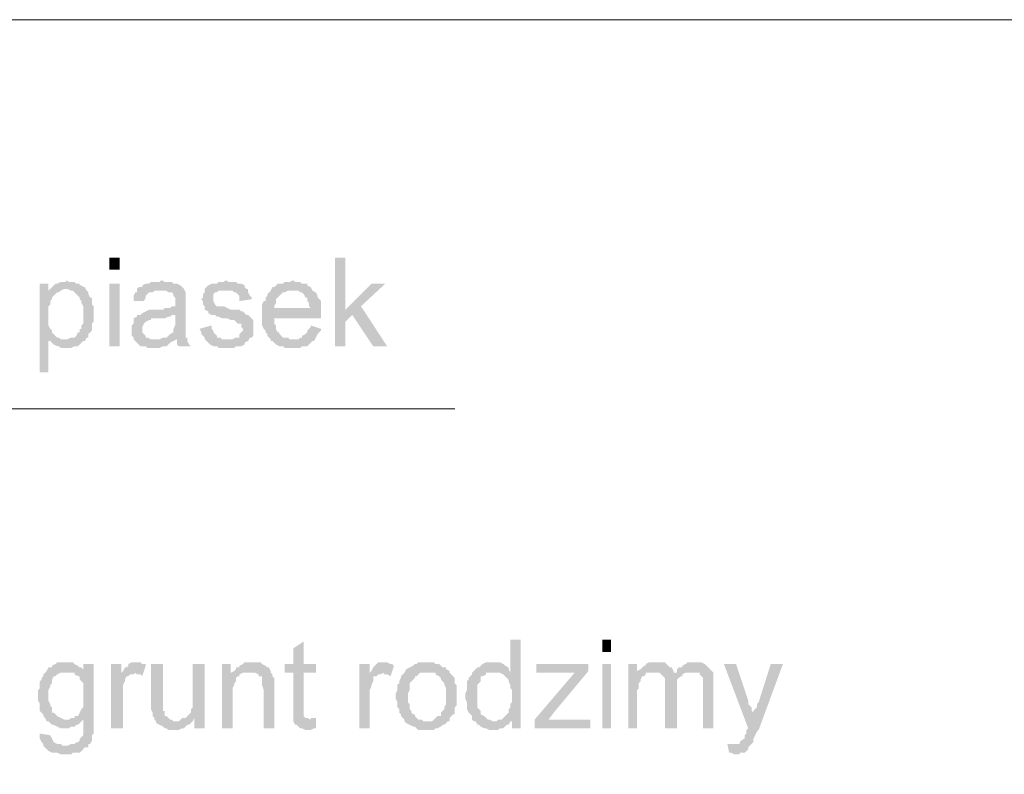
# Model space of a CAD drawing. Header units: inches. Extents: x -5286 to 1958, y -185 to 1019.
# Tile 36 of 62: x -4672 to -4609, y 273 to 322. Entities that reach past the tile are written whole.
import ezdxf

# ---------------------------------------------------------------- set-up
doc = ezdxf.new("R2010")
doc.units = ezdxf.units.IN
doc.header["$MEASUREMENT"] = 0
doc.layers.add('SCHEMAT', color=7, linetype='CONTINUOUS', lineweight=9)

msp = doc.modelspace()

# ---------------------------------------------------------------- hatches: boundary and pattern name
at = {"layer": 'SCHEMAT', "linetype": 'Continuous'}
for points in [[(-4665.941, 305.667), (-4665.941, 306.445), (-4666.608, 306.445), (-4666.608, 305.667)], [(-4651.497, 306.445), (-4652.164, 306.445), (-4652.164, 300.778), (-4651.497, 300.778), (-4651.497, 302.334), (-4651.052, 302.778), (-4651.497, 303.112)], [(-4669.386, 305), (-4669.386, 304.889), (-4669.719, 304.889), (-4669.941, 304.778), (-4670.052, 304.778), (-4670.164, 304.667), (-4670.275, 304.556), (-4670.386, 304.445), (-4669.275, 304.445), (-4669.052, 304.334), (-4668.941, 304.334), (-4668.83, 304.223), (-4668.719, 304.112), (-4668.608, 304), (-4668.497, 303.889), (-4668.497, 303.778), (-4668.386, 303.667), (-4668.386, 303.556), (-4668.275, 303.334), (-4668.275, 302.223), (-4668.386, 302.112), (-4668.386, 301.889), (-4668.497, 301.889), (-4668.497, 301.667), (-4668.608, 301.667), (-4668.719, 301.445), (-4668.83, 301.334), (-4668.941, 301.334), (-4669.052, 301.334), (-4669.275, 301.223), (-4669.386, 301.223), (-4668.164, 301.112), (-4668.052, 301.334), (-4667.941, 301.334), (-4667.941, 301.556), (-4667.83, 301.667), (-4667.719, 301.778), (-4667.719, 301.889), (-4667.719, 302), (-4667.719, 302.223), (-4667.608, 302.334), (-4667.608, 302.778), (-4667.608, 303.334), (-4667.719, 303.445), (-4667.719, 303.667), (-4667.719, 303.778), (-4667.719, 303.889), (-4667.83, 303.889), (-4667.941, 304.112), (-4667.941, 304.223), (-4668.052, 304.334), (-4668.164, 304.556), (-4668.275, 304.556), (-4668.386, 304.667), (-4668.497, 304.667), (-4668.497, 304.778), (-4668.719, 304.778), (-4668.83, 304.889), (-4669.164, 304.889)], [(-4663.275, 305), (-4663.386, 304.889), (-4663.941, 304.889), (-4664.052, 304.778), (-4664.164, 304.778), (-4664.275, 304.778), (-4664.497, 304.667), (-4664.497, 304.556), (-4664.719, 304.556), (-4664.83, 304.445), (-4663.386, 304.334), (-4662.941, 304.334), (-4662.83, 304.223), (-4662.608, 304.223), (-4662.497, 304.112), (-4662.497, 304), (-4662.386, 303.889), (-4662.386, 303.556), (-4662.386, 303.334), (-4662.497, 303.334), (-4662.608, 303.334), (-4662.719, 303.223), (-4663.052, 303.223), (-4663.164, 303.112), (-4663.608, 303.112), (-4663.83, 303.112), (-4664.052, 303.112), (-4664.275, 303), (-4664.497, 302.889), (-4664.608, 302.778), (-4662.386, 302.778), (-4662.386, 302.112), (-4662.497, 301.889), (-4662.497, 301.778), (-4662.497, 301.667), (-4662.719, 301.556), (-4662.83, 301.445), (-4662.941, 301.334), (-4663.052, 301.334), (-4663.164, 301.334), (-4662.275, 301.223), (-4662.275, 301.112), (-4662.275, 300.889), (-4662.164, 300.778), (-4661.386, 300.778), (-4661.497, 300.889), (-4661.608, 301.112), (-4661.608, 301.334), (-4661.719, 301.334), (-4661.719, 303.334), (-4661.719, 304), (-4661.719, 304.112), (-4661.719, 304.223), (-4661.83, 304.445), (-4661.941, 304.556), (-4662.052, 304.667), (-4662.275, 304.778), (-4662.386, 304.778), (-4662.497, 304.778), (-4662.608, 304.889), (-4663.052, 304.889)], [(-4659.164, 305), (-4659.275, 304.889), (-4659.608, 304.889), (-4659.719, 304.778), (-4659.941, 304.778), (-4660.052, 304.778), (-4660.275, 304.667), (-4660.386, 304.556), (-4660.497, 304.445), (-4659.052, 304.334), (-4658.719, 304.334), (-4658.608, 304.223), (-4658.497, 304.223), (-4658.386, 304.112), (-4658.275, 304), (-4658.275, 303.889), (-4658.275, 303.667), (-4657.497, 303.778), (-4657.497, 303.889), (-4657.608, 304), (-4657.719, 304.223), (-4657.719, 304.334), (-4657.719, 304.445), (-4657.83, 304.445), (-4657.941, 304.556), (-4657.941, 304.667), (-4658.164, 304.778), (-4658.275, 304.778), (-4658.386, 304.778), (-4658.497, 304.889), (-4658.941, 304.889)], [(-4654.83, 305), (-4655.052, 304.889), (-4655.386, 304.889), (-4655.497, 304.778), (-4655.719, 304.778), (-4655.83, 304.778), (-4655.941, 304.667), (-4656.052, 304.556), (-4656.164, 304.556), (-4656.275, 304.334), (-4654.497, 304.334), (-4654.386, 304.223), (-4654.275, 304.223), (-4654.164, 304.112), (-4654.052, 303.889), (-4653.941, 303.889), (-4653.941, 303.778), (-4653.941, 303.667), (-4653.83, 303.556), (-4653.83, 303.334), (-4653.719, 303.223), (-4656.052, 303.223), (-4653.052, 303.112), (-4653.052, 303.334), (-4653.052, 303.667), (-4653.164, 303.778), (-4653.275, 303.889), (-4653.275, 304), (-4653.386, 304.223), (-4653.608, 304.334), (-4653.719, 304.556), (-4653.941, 304.667), (-4653.941, 304.778), (-4654.164, 304.778), (-4654.275, 304.778), (-4654.386, 304.889), (-4654.719, 304.889)], [(-4670.497, 304.778), (-4671.052, 304.778), (-4671.052, 299.112), (-4670.497, 299.112), (-4670.497, 301.112), (-4668.164, 301.112), (-4669.386, 301.223), (-4669.719, 301.223), (-4669.83, 301.334), (-4669.941, 301.334), (-4670.052, 301.445), (-4670.275, 301.667), (-4670.275, 301.778), (-4670.386, 301.889), (-4670.497, 302.112), (-4670.497, 302.445), (-4670.497, 302.556), (-4670.497, 302.778), (-4670.497, 303), (-4670.497, 303.334), (-4670.386, 303.445), (-4670.386, 303.667), (-4670.275, 303.778), (-4670.275, 303.889), (-4670.164, 304), (-4670.052, 304.112), (-4669.941, 304.223), (-4669.83, 304.223), (-4670.497, 304.334)], [(-4670.386, 304.445), (-4670.497, 304.334), (-4669.83, 304.223), (-4669.719, 304.334), (-4669.497, 304.445), (-4669.386, 304.445)], [(-4665.941, 300.778), (-4665.941, 304.778), (-4666.608, 304.778), (-4666.608, 300.778)], [(-4664.83, 304.445), (-4664.83, 304.223), (-4664.941, 304.223), (-4665.052, 304), (-4665.052, 303.889), (-4665.052, 303.667), (-4664.386, 303.667), (-4664.275, 303.889), (-4664.275, 304), (-4664.164, 304.112), (-4664.052, 304.223), (-4663.941, 304.223), (-4663.83, 304.223), (-4663.719, 304.334), (-4663.386, 304.334)], [(-4660.497, 304.445), (-4660.497, 304.223), (-4660.608, 304.112), (-4660.608, 303.889), (-4660.719, 303.778), (-4660.608, 303.667), (-4660.608, 303.445), (-4660.497, 303.334), (-4660.497, 303.223), (-4660.497, 303.112), (-4660.275, 303), (-4660.275, 302.889), (-4660.052, 302.778), (-4659.941, 302.778), (-4659.83, 302.778), (-4659.719, 302.667), (-4659.608, 302.667), (-4659.386, 302.556), (-4659.164, 302.556), (-4659.052, 302.556), (-4658.83, 302.445), (-4658.608, 302.445), (-4658.497, 302.334), (-4658.386, 302.223), (-4658.275, 302.223), (-4658.164, 302.223), (-4658.164, 302), (-4658.052, 301.889), (-4658.052, 301.778), (-4658.164, 301.667), (-4658.275, 301.556), (-4658.275, 301.334), (-4658.386, 301.334), (-4658.497, 301.334), (-4658.719, 301.223), (-4660.497, 301.223), (-4660.386, 301.112), (-4660.275, 301), (-4660.164, 300.889), (-4659.941, 300.778), (-4659.83, 300.778), (-4659.719, 300.778), (-4659.608, 300.667), (-4658.608, 300.667), (-4658.497, 300.778), (-4658.275, 300.778), (-4658.164, 300.778), (-4657.941, 300.889), (-4657.941, 301), (-4657.719, 301.112), (-4657.608, 301.334), (-4657.497, 301.334), (-4657.386, 301.445), (-4657.386, 301.667), (-4657.386, 301.778), (-4657.386, 301.889), (-4657.386, 302.112), (-4657.386, 302.223), (-4657.386, 302.445), (-4657.497, 302.556), (-4657.608, 302.667), (-4657.719, 302.778), (-4657.83, 302.778), (-4657.941, 302.889), (-4658.052, 303), (-4658.164, 303), (-4658.275, 303.112), (-4658.497, 303.112), (-4658.608, 303.112), (-4658.83, 303.112), (-4659.052, 303.223), (-4659.275, 303.334), (-4659.386, 303.334), (-4659.719, 303.334), (-4659.83, 303.445), (-4659.941, 303.667), (-4659.941, 303.889), (-4659.941, 304.112), (-4659.83, 304.223), (-4659.719, 304.223), (-4659.608, 304.334), (-4659.052, 304.334)], [(-4648.941, 304.778), (-4649.83, 304.778), (-4651.497, 303.112), (-4651.052, 302.778), (-4649.719, 300.778), (-4648.83, 300.778), (-4650.497, 303.334)], [(-4656.275, 304.334), (-4656.386, 304.223), (-4656.497, 304.112), (-4656.497, 304), (-4656.608, 303.889), (-4656.608, 303.667), (-4656.719, 303.667), (-4656.83, 303.445), (-4656.83, 302.112), (-4656.719, 301.889), (-4656.608, 301.778), (-4656.608, 301.667), (-4656.497, 301.556), (-4656.497, 301.445), (-4656.386, 301.334), (-4656.275, 301.223), (-4654.83, 301.223), (-4655.052, 301.223), (-4655.164, 301.334), (-4655.386, 301.334), (-4655.497, 301.334), (-4655.608, 301.445), (-4655.719, 301.556), (-4655.719, 301.667), (-4655.83, 301.667), (-4655.941, 301.889), (-4655.941, 302.112), (-4656.052, 302.223), (-4656.052, 302.556), (-4653.052, 302.556), (-4653.052, 302.778), (-4653.052, 303.112), (-4656.052, 303.223), (-4656.052, 303.334), (-4655.941, 303.556), (-4655.941, 303.667), (-4655.941, 303.778), (-4655.83, 303.889), (-4655.719, 304), (-4655.608, 304.112), (-4655.497, 304.223), (-4655.386, 304.223), (-4655.164, 304.334), (-4654.83, 304.334)], [(-4664.608, 302.778), (-4664.719, 302.778), (-4664.83, 302.778), (-4664.83, 302.667), (-4665.052, 302.556), (-4665.052, 302.334), (-4665.052, 302.223), (-4665.164, 302.112), (-4665.164, 301.445), (-4665.052, 301.334), (-4665.052, 301.223), (-4664.941, 301.112), (-4664.83, 301), (-4664.719, 300.889), (-4664.608, 300.778), (-4664.497, 300.778), (-4664.275, 300.778), (-4664.164, 300.667), (-4663.386, 300.667), (-4663.164, 300.778), (-4663.052, 300.778), (-4662.941, 300.778), (-4662.83, 300.889), (-4662.719, 301), (-4662.497, 301.112), (-4663.719, 301.223), (-4663.941, 301.223), (-4664.164, 301.334), (-4664.275, 301.334), (-4664.275, 301.445), (-4664.386, 301.556), (-4664.497, 301.667), (-4664.497, 301.889), (-4664.497, 302), (-4664.386, 302.223), (-4664.275, 302.334), (-4664.052, 302.445), (-4663.941, 302.445), (-4663.941, 302.556), (-4663.497, 302.556), (-4663.386, 302.556), (-4663.052, 302.556), (-4662.83, 302.667), (-4662.719, 302.667), (-4662.608, 302.778), (-4662.497, 302.778), (-4662.386, 302.778)], [(-4660.052, 302.112), (-4660.83, 301.889), (-4660.719, 301.667), (-4660.719, 301.556), (-4660.608, 301.445), (-4660.497, 301.334), (-4660.497, 301.223), (-4659.052, 301.223), (-4659.386, 301.223), (-4659.497, 301.334), (-4659.719, 301.334), (-4659.719, 301.445), (-4659.83, 301.556), (-4659.941, 301.667), (-4659.941, 301.778), (-4660.052, 301.889)], [(-4653.719, 302.112), (-4653.719, 302), (-4653.83, 301.889), (-4653.941, 301.778), (-4653.941, 301.667), (-4654.052, 301.556), (-4654.275, 301.445), (-4654.275, 301.334), (-4654.386, 301.334), (-4654.497, 301.223), (-4656.275, 301.223), (-4656.275, 301.112), (-4656.164, 301.112), (-4656.052, 301), (-4655.941, 300.889), (-4655.719, 300.778), (-4655.497, 300.778), (-4655.386, 300.667), (-4654.386, 300.667), (-4654.275, 300.778), (-4654.052, 300.778), (-4653.941, 300.778), (-4653.83, 300.889), (-4653.719, 301), (-4653.608, 301.112), (-4653.497, 301.112), (-4653.386, 301.334), (-4653.275, 301.556), (-4653.164, 301.667), (-4653.052, 301.778), (-4653.052, 301.889)], [(-4663.164, 301.334), (-4663.386, 301.223), (-4663.719, 301.223), (-4662.497, 301.112), (-4662.275, 301.223)], [(-4668.164, 301.112), (-4670.497, 301.112), (-4670.386, 301.112), (-4670.275, 301), (-4670.164, 300.889), (-4669.941, 300.778), (-4669.83, 300.778), (-4669.719, 300.667), (-4669.052, 300.667), (-4668.83, 300.778), (-4668.719, 300.778), (-4668.608, 300.778), (-4668.497, 300.889), (-4668.386, 301), (-4668.275, 301.112)], [(-4654.164, 281.889), (-4654.83, 281.445), (-4654.83, 280.445), (-4655.386, 280.445), (-4655.386, 279.889), (-4654.83, 279.889), (-4654.83, 277.112), (-4654.83, 276.889), (-4653.719, 276.889), (-4653.941, 277), (-4654.052, 277), (-4654.164, 277.112), (-4654.164, 279.889), (-4653.386, 279.889), (-4653.386, 280.445), (-4654.164, 280.445)], [(-4640.275, 282), (-4640.941, 282), (-4640.941, 279.889), (-4641.941, 279.889), (-4641.719, 279.889), (-4641.608, 279.889), (-4641.386, 279.778), (-4641.275, 279.667), (-4641.164, 279.556), (-4641.052, 279.445), (-4641.052, 279.334), (-4640.941, 279.112), (-4640.941, 278.889), (-4640.83, 278.778), (-4640.83, 278), (-4640.941, 277.889), (-4640.941, 277.667), (-4641.052, 277.556), (-4641.052, 277.334), (-4641.164, 277.223), (-4641.275, 277.112), (-4641.386, 277), (-4641.497, 276.889), (-4641.719, 276.889), (-4640.83, 276.778), (-4640.83, 276.334), (-4640.275, 276.334)], [(-4634.497, 281.223), (-4634.497, 282), (-4635.052, 282), (-4635.052, 281.223)], [(-4669.386, 280.556), (-4669.941, 280.556), (-4670.052, 280.445), (-4670.275, 280.334), (-4670.275, 280.223), (-4670.386, 280.223), (-4670.497, 280.223), (-4670.608, 280), (-4669.386, 279.889), (-4668.275, 279.889), (-4668.275, 280.112), (-4668.386, 280.223), (-4668.497, 280.223), (-4668.608, 280.334), (-4668.83, 280.445), (-4668.941, 280.556), (-4669.275, 280.556)], [(-4667.608, 280.445), (-4668.275, 280.445), (-4668.275, 279.889), (-4669.052, 279.889), (-4668.83, 279.889), (-4668.83, 279.778), (-4668.608, 279.667), (-4668.497, 279.667), (-4668.497, 279.445), (-4668.386, 279.334), (-4668.275, 279.223), (-4668.275, 279.112), (-4668.275, 279), (-4668.275, 277.889), (-4668.275, 277.778), (-4668.275, 277.667), (-4668.386, 277.556), (-4668.497, 277.334), (-4668.608, 277.112), (-4668.83, 277.112), (-4668.83, 277), (-4669.052, 277), (-4669.164, 276.889), (-4669.386, 276.889), (-4667.608, 276.889)], [(-4665.83, 280.445), (-4666.497, 280.445), (-4666.497, 276.334), (-4665.719, 276.334), (-4665.719, 278.556), (-4665.719, 278.778), (-4665.719, 279), (-4665.719, 279.112), (-4665.608, 279.334), (-4665.608, 279.445), (-4665.497, 279.667), (-4665.386, 279.667), (-4665.275, 279.778), (-4665.052, 279.778), (-4664.941, 279.889), (-4665.83, 279.889)], [(-4664.941, 280.556), (-4665.052, 280.556), (-4665.164, 280.556), (-4665.386, 280.445), (-4665.386, 280.334), (-4665.497, 280.223), (-4665.608, 280.223), (-4665.719, 280), (-4665.83, 279.889), (-4664.941, 279.889), (-4664.83, 279.778), (-4664.608, 279.778), (-4664.497, 279.667), (-4664.275, 280.334), (-4664.275, 280.445), (-4664.497, 280.445), (-4664.608, 280.556), (-4664.83, 280.556)], [(-4663.164, 280.445), (-4663.941, 280.445), (-4663.941, 277.556), (-4663.83, 277.334), (-4663.83, 277.112), (-4663.719, 277), (-4663.719, 276.889), (-4663.608, 276.778), (-4663.608, 276.667), (-4663.386, 276.556), (-4663.164, 276.445), (-4663.052, 276.334), (-4662.941, 276.334), (-4662.83, 276.223), (-4662.164, 276.223), (-4661.941, 276.334), (-4661.83, 276.334), (-4661.719, 276.445), (-4661.608, 276.556), (-4661.497, 276.556), (-4661.386, 276.667), (-4661.275, 276.778), (-4662.497, 276.778), (-4662.608, 276.889), (-4662.719, 276.889), (-4662.83, 277), (-4662.941, 277.112), (-4663.052, 277.112), (-4663.052, 277.334), (-4663.052, 277.445), (-4663.164, 277.445), (-4663.164, 278.223)], [(-4660.497, 280.445), (-4661.275, 280.445), (-4661.275, 277.667), (-4661.386, 277.556), (-4661.386, 277.445), (-4661.386, 277.334), (-4661.497, 277.223), (-4661.608, 277.112), (-4661.719, 277), (-4661.164, 277), (-4661.164, 276.334), (-4660.497, 276.334)], [(-4658.83, 280.445), (-4659.386, 280.445), (-4659.386, 276.334), (-4658.719, 276.334), (-4658.719, 278.889), (-4658.608, 279.112), (-4658.608, 279.223), (-4658.497, 279.334), (-4658.497, 279.445), (-4658.497, 279.556), (-4658.386, 279.667), (-4658.275, 279.667), (-4658.275, 279.778), (-4658.052, 279.889), (-4658.83, 279.889)], [(-4657.386, 280.556), (-4657.497, 280.556), (-4657.719, 280.556), (-4657.941, 280.556), (-4658.052, 280.445), (-4658.275, 280.334), (-4658.275, 280.223), (-4658.497, 280.223), (-4658.497, 280.112), (-4658.608, 280), (-4657.608, 279.889), (-4657.386, 279.889), (-4657.275, 279.889), (-4657.052, 279.778), (-4657.052, 279.667), (-4656.83, 279.667), (-4656.83, 279.445), (-4656.83, 279.112), (-4656.719, 278.778), (-4656.719, 276.334), (-4656.052, 276.334), (-4656.052, 278.889), (-4656.052, 279.556), (-4656.164, 279.667), (-4656.164, 279.778), (-4656.275, 279.889), (-4656.275, 280), (-4656.386, 280.223), (-4656.497, 280.223), (-4656.608, 280.334), (-4656.83, 280.445), (-4656.941, 280.556), (-4657.275, 280.556)], [(-4649.941, 280.445), (-4650.608, 280.445), (-4650.608, 276.334), (-4649.941, 276.334), (-4649.941, 278.556), (-4649.941, 278.778), (-4649.83, 279), (-4649.83, 279.112), (-4649.719, 279.334), (-4649.719, 279.445), (-4649.719, 279.667), (-4649.497, 279.667), (-4649.386, 279.778), (-4649.275, 279.778), (-4649.052, 279.889), (-4649.941, 279.889)], [(-4649.052, 280.556), (-4649.275, 280.556), (-4649.386, 280.556), (-4649.497, 280.445), (-4649.608, 280.334), (-4649.719, 280.223), (-4649.83, 280), (-4649.941, 279.889), (-4649.052, 279.889), (-4649.052, 279.778), (-4648.83, 279.778), (-4648.608, 279.667), (-4648.386, 280.334), (-4648.497, 280.445), (-4648.608, 280.445), (-4648.83, 280.556), (-4648.941, 280.556)], [(-4646.275, 280.556), (-4646.497, 280.556), (-4646.83, 280.556), (-4646.941, 280.445), (-4647.052, 280.445), (-4647.164, 280.334), (-4647.386, 280.223), (-4647.608, 280.112), (-4647.719, 279.889), (-4645.941, 279.889), (-4645.719, 279.889), (-4645.719, 279.778), (-4645.497, 279.667), (-4645.386, 279.556), (-4645.386, 279.445), (-4645.275, 279.334), (-4645.164, 279.223), (-4645.164, 279.112), (-4645.052, 278.889), (-4645.052, 277.889), (-4645.164, 277.667), (-4645.164, 277.556), (-4645.275, 277.445), (-4645.386, 277.334), (-4645.386, 277.223), (-4645.386, 277.112), (-4645.608, 277.112), (-4645.719, 277), (-4645.83, 276.889), (-4645.941, 276.778), (-4647.719, 276.778), (-4647.608, 276.667), (-4647.386, 276.556), (-4647.164, 276.445), (-4647.052, 276.445), (-4646.941, 276.334), (-4646.83, 276.223), (-4645.83, 276.223), (-4645.719, 276.334), (-4645.608, 276.334), (-4645.386, 276.445), (-4645.275, 276.556), (-4645.164, 276.556), (-4645.052, 276.667), (-4644.941, 276.778), (-4644.83, 276.778), (-4644.83, 277), (-4644.719, 277.112), (-4644.608, 277.223), (-4644.497, 277.223), (-4644.497, 277.334), (-4644.497, 277.445), (-4644.497, 277.667), (-4644.386, 277.778), (-4644.386, 279.112), (-4644.497, 279.223), (-4644.497, 279.334), (-4644.497, 279.556), (-4644.608, 279.667), (-4644.719, 279.778), (-4644.83, 279.889), (-4644.83, 280), (-4645.052, 280.112), (-4645.052, 280.223), (-4645.275, 280.223), (-4645.386, 280.334), (-4645.497, 280.445), (-4645.719, 280.445), (-4645.83, 280.556), (-4646.164, 280.556)], [(-4642.052, 280.556), (-4642.275, 280.556), (-4642.497, 280.556), (-4642.719, 280.445), (-4642.83, 280.334), (-4642.941, 280.223), (-4643.052, 280.223), (-4643.275, 280), (-4643.386, 279.889), (-4643.386, 279.778), (-4643.497, 279.667), (-4643.608, 279.556), (-4643.608, 279.445), (-4643.719, 279.334), (-4643.719, 279.223), (-4643.719, 279.112), (-4643.719, 278.778), (-4643.83, 278.556), (-4643.83, 278.223), (-4643.719, 278), (-4643.719, 277.667), (-4643.719, 277.556), (-4643.608, 277.334), (-4643.497, 277.223), (-4643.386, 277.112), (-4643.386, 276.889), (-4643.275, 276.778), (-4641.941, 276.778), (-4642.052, 276.778), (-4642.275, 276.889), (-4642.386, 276.889), (-4642.497, 277), (-4642.608, 277.112), (-4642.83, 277.223), (-4642.83, 277.334), (-4642.83, 277.445), (-4642.941, 277.556), (-4643.052, 277.667), (-4643.052, 278), (-4643.052, 278.223), (-4643.052, 278.445), (-4643.052, 278.556), (-4643.052, 278.778), (-4643.052, 279.112), (-4642.941, 279.223), (-4642.83, 279.334), (-4642.83, 279.445), (-4642.83, 279.667), (-4642.719, 279.667), (-4642.497, 279.778), (-4642.497, 279.889), (-4642.275, 279.889), (-4640.941, 279.889), (-4641.052, 280.112), (-4641.052, 280.223), (-4641.275, 280.334), (-4641.386, 280.445), (-4641.608, 280.556), (-4641.941, 280.556)], [(-4635.941, 280.445), (-4639.275, 280.445), (-4639.275, 279.889), (-4637.052, 279.889), (-4636.83, 279.889), (-4635.941, 280)], [(-4634.497, 276.334), (-4634.497, 280.445), (-4635.052, 280.445), (-4635.052, 276.334)], [(-4632.83, 280.445), (-4633.386, 280.445), (-4633.386, 276.334), (-4632.83, 276.334), (-4632.83, 278.778), (-4632.719, 278.889), (-4632.719, 279.223), (-4632.608, 279.334), (-4632.608, 279.445), (-4632.497, 279.667), (-4632.386, 279.667), (-4632.275, 279.778), (-4632.275, 279.889), (-4632.83, 279.889)], [(-4631.608, 280.556), (-4631.719, 280.556), (-4632.052, 280.556), (-4632.275, 280.445), (-4632.275, 280.334), (-4632.386, 280.334), (-4632.497, 280.223), (-4632.608, 280.112), (-4632.83, 280), (-4631.719, 279.889), (-4631.608, 279.889), (-4631.386, 279.889), (-4631.275, 279.778), (-4630.497, 279.889), (-4630.497, 280), (-4630.608, 280.223), (-4630.719, 280.223), (-4630.83, 280.334), (-4630.941, 280.445), (-4631.052, 280.556), (-4631.386, 280.556)], [(-4629.164, 280.556), (-4629.386, 280.556), (-4629.608, 280.556), (-4629.719, 280.445), (-4629.941, 280.334), (-4629.941, 280.223), (-4630.164, 280.223), (-4630.275, 280.112), (-4630.275, 279.889), (-4629.164, 279.889), (-4629.052, 279.889), (-4628.83, 279.889), (-4628.83, 279.778), (-4628.719, 279.667), (-4628.608, 279.556), (-4628.608, 276.334), (-4627.941, 276.334), (-4627.941, 279.556), (-4627.941, 279.667), (-4627.941, 279.889), (-4628.052, 280), (-4628.164, 280.112), (-4628.275, 280.223), (-4628.386, 280.334), (-4628.497, 280.445), (-4628.719, 280.556), (-4629.052, 280.556)], [(-4626.497, 280.445), (-4627.275, 280.445), (-4625.719, 276.334), (-4625.386, 277.112), (-4625.386, 277.334), (-4625.497, 277.445), (-4625.497, 277.667), (-4625.608, 277.778), (-4625.719, 277.889), (-4625.719, 278.112)], [(-4623.497, 280.445), (-4624.275, 280.445), (-4625.052, 278), (-4625.164, 277.889), (-4625.164, 277.667), (-4625.275, 277.556), (-4625.386, 277.445), (-4625.386, 277.334), (-4625.386, 277.112), (-4625.719, 276.334), (-4625.83, 276.223), (-4625.83, 276), (-4625.941, 275.889), (-4625.941, 275.667), (-4626.164, 275.556), (-4626.275, 275.445), (-4626.275, 275.334), (-4626.608, 275.334), (-4625.497, 275.334), (-4625.386, 275.445), (-4625.386, 275.667), (-4625.275, 275.889), (-4625.164, 276.112), (-4625.052, 276.223)], [(-4670.608, 280), (-4670.719, 279.889), (-4670.83, 279.778), (-4670.83, 279.667), (-4670.941, 279.556), (-4670.941, 279.445), (-4671.052, 279.334), (-4671.052, 279.223), (-4671.052, 279.112), (-4671.052, 278.889), (-4671.164, 278.778), (-4671.164, 278.445), (-4671.164, 278.112), (-4671.052, 277.889), (-4671.052, 277.778), (-4671.052, 277.667), (-4671.052, 277.445), (-4670.941, 277.334), (-4670.83, 277.223), (-4670.83, 277.112), (-4670.719, 277), (-4670.608, 276.778), (-4670.497, 276.778), (-4670.386, 276.667), (-4670.275, 276.556), (-4670.164, 276.556), (-4669.941, 276.445), (-4669.719, 276.334), (-4669.164, 276.334), (-4669.052, 276.445), (-4668.83, 276.445), (-4668.719, 276.556), (-4668.608, 276.556), (-4668.497, 276.667), (-4668.386, 276.778), (-4668.275, 276.889), (-4667.608, 276.889), (-4669.497, 276.889), (-4669.719, 277), (-4669.941, 277.112), (-4670.164, 277.334), (-4670.275, 277.334), (-4670.275, 277.556), (-4670.275, 277.667), (-4670.386, 277.778), (-4670.386, 277.889), (-4670.497, 278.112), (-4670.497, 278.778), (-4670.386, 279), (-4670.386, 279.112), (-4670.275, 279.223), (-4670.275, 279.334), (-4670.275, 279.445), (-4670.164, 279.667), (-4670.052, 279.667), (-4669.941, 279.778), (-4669.719, 279.889), (-4669.386, 279.889)], [(-4658.608, 280), (-4658.83, 279.889), (-4657.941, 279.889), (-4657.719, 279.889), (-4657.608, 279.889)], [(-4647.719, 279.889), (-4647.83, 279.778), (-4647.941, 279.667), (-4647.941, 279.556), (-4648.052, 279.334), (-4648.052, 279.223), (-4648.164, 279.112), (-4648.164, 278.778), (-4648.275, 278.556), (-4648.275, 278.223), (-4648.164, 278), (-4648.164, 277.667), (-4648.052, 277.556), (-4648.052, 277.334), (-4647.941, 277.223), (-4647.941, 277.112), (-4647.83, 277), (-4647.719, 276.889), (-4647.719, 276.778), (-4646.275, 276.778), (-4646.497, 276.778), (-4646.608, 276.889), (-4646.83, 276.889), (-4646.941, 277), (-4647.052, 277.112), (-4647.052, 277.223), (-4647.164, 277.223), (-4647.275, 277.334), (-4647.275, 277.445), (-4647.386, 277.556), (-4647.386, 277.667), (-4647.386, 277.889), (-4647.497, 278), (-4647.497, 278.445), (-4647.497, 278.556), (-4647.386, 278.778), (-4647.386, 279.112), (-4647.386, 279.223), (-4647.275, 279.334), (-4647.164, 279.445), (-4647.052, 279.556), (-4647.052, 279.667), (-4646.941, 279.667), (-4646.83, 279.778), (-4646.719, 279.889), (-4646.608, 279.889), (-4646.275, 279.889)], [(-4635.941, 280), (-4636.83, 279.889), (-4639.386, 276.889), (-4639.386, 276.334), (-4638.497, 276.889), (-4638.164, 277.334)], [(-4632.83, 280), (-4632.83, 279.889), (-4632.052, 279.889), (-4631.941, 279.889), (-4631.719, 279.889)], [(-4630.275, 279.889), (-4630.497, 279.889), (-4631.275, 279.778), (-4631.164, 279.667), (-4631.052, 279.556), (-4631.052, 279.334), (-4631.052, 276.334), (-4630.275, 276.334), (-4630.275, 279.112), (-4630.275, 279.334), (-4630.275, 279.445), (-4630.164, 279.556), (-4630.052, 279.667), (-4629.941, 279.667), (-4629.941, 279.778), (-4629.719, 279.889), (-4629.497, 279.889), (-4629.386, 279.889)], [(-4667.608, 276.889), (-4668.275, 276.889), (-4668.275, 276.556), (-4668.275, 276.334), (-4668.275, 275.889), (-4668.386, 275.778), (-4668.497, 275.667), (-4668.497, 275.556), (-4668.608, 275.445), (-4668.719, 275.445), (-4668.83, 275.334), (-4668.941, 275.334), (-4669.052, 275.334), (-4669.275, 275.223), (-4670.83, 275.223), (-4670.719, 275.112), (-4670.608, 275), (-4670.497, 274.889), (-4670.275, 274.778), (-4670.052, 274.778), (-4669.941, 274.778), (-4669.719, 274.667), (-4669.052, 274.667), (-4668.941, 274.778), (-4668.83, 274.778), (-4668.608, 274.778), (-4668.497, 274.778), (-4668.386, 274.889), (-4668.275, 275), (-4668.164, 275.112), (-4667.941, 275.112), (-4667.941, 275.334), (-4667.83, 275.334), (-4667.719, 275.556), (-4667.719, 275.667), (-4667.719, 275.889), (-4667.608, 276), (-4667.608, 276.667)], [(-4661.719, 277), (-4661.941, 277), (-4662.052, 276.889), (-4662.164, 276.778), (-4662.275, 276.778), (-4661.275, 276.778), (-4661.164, 277)], [(-4653.386, 277), (-4653.719, 277), (-4653.719, 276.889), (-4654.83, 276.889), (-4654.83, 276.778), (-4654.719, 276.556), (-4654.608, 276.556), (-4654.497, 276.445), (-4654.386, 276.334), (-4654.275, 276.334), (-4654.052, 276.223), (-4653.719, 276.223), (-4653.497, 276.334), (-4653.386, 276.334)], [(-4641.719, 276.889), (-4641.83, 276.778), (-4643.275, 276.778), (-4643.164, 276.778), (-4643.052, 276.556), (-4642.941, 276.556), (-4642.83, 276.445), (-4642.608, 276.334), (-4642.497, 276.334), (-4642.275, 276.223), (-4641.719, 276.223), (-4641.608, 276.334), (-4641.386, 276.334), (-4641.275, 276.445), (-4641.164, 276.556), (-4641.052, 276.556), (-4640.941, 276.778), (-4640.83, 276.778)], [(-4635.83, 276.889), (-4638.497, 276.889), (-4639.386, 276.334), (-4635.83, 276.334)], [(-4671.052, 276), (-4671.052, 275.667), (-4670.941, 275.445), (-4670.83, 275.334), (-4670.83, 275.223), (-4669.386, 275.223), (-4669.608, 275.223), (-4669.719, 275.334), (-4669.941, 275.334), (-4670.164, 275.445), (-4670.275, 275.667), (-4670.386, 275.889)], [(-4627.052, 275.334), (-4626.941, 274.778), (-4626.83, 274.778), (-4626.608, 274.667), (-4626.275, 274.667), (-4626.275, 274.778), (-4626.052, 274.778), (-4625.941, 274.778), (-4625.719, 275), (-4625.719, 275.112), (-4625.608, 275.223), (-4625.497, 275.334), (-4626.608, 275.334), (-4626.83, 275.334)]]:
    msp.add_hatch(color=0, dxfattribs=at).paths.add_polyline_path(points)

# ---------------------------------------------------------------- linework, layer by layer
at = {"layer": 'SCHEMAT', "color": 0, "linetype": 'Continuous'}
for points in [[(-4830.83, 264.223), (-4674.719, 321.667), (-4539.275, 321.667)], [(-4824.497, 247.223), (-4674.719, 296.778), (-4644.497, 296.778)]]:
    msp.add_lwpolyline(points, dxfattribs=at)

doc.saveas('drawing.dxf')
